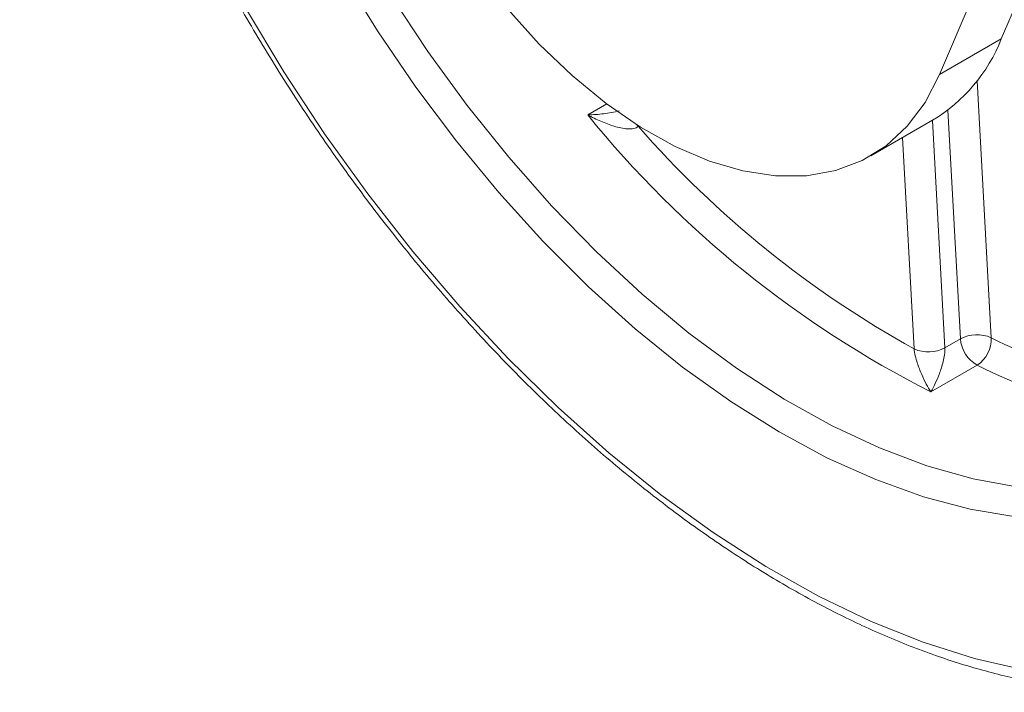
# Model space of a CAD drawing. Header units: inches. Extents: x 0.6 to 16.3, y 0.2 to 11.5.
# Tile 31 of 53: x 11.6 to 12.8, y 6.7 to 7.5. Entities that reach past the tile are written whole.
import ezdxf

# ---------------------------------------------------------------- set-up
doc = ezdxf.new("R2010")
doc.units = ezdxf.units.IN
doc.header["$MEASUREMENT"] = 0

msp = doc.modelspace()

# ---------------------------------------------------------------- linework, layer by layer
at = {"color": 7, "linetype": 'Continuous', "lineweight": 15}
for p, q in [((12.75758871, 7.479203), (13.19262218, 8.50071037)), ((12.68687803, 7.4383826), (13.1219115, 8.45988996)), ((12.68687803, 7.4383826), (12.75758871, 7.479203)), ((12.72982652, 7.43114201), (12.74599632, 7.13687813)), ((12.2836668, 7.39213333), (12.3054792, 7.40472537)), ((12.71067882, 7.13552139), (12.69627717, 7.39760775)), ((12.34011366, 7.3807221), (12.3412763, 7.37929927)), ((12.34156254, 7.37980428), (12.3412763, 7.37929927)), ((12.60799818, 7.34510796), (12.67870886, 7.38592837)), ((12.60799818, 7.34510796), (12.67870886, 7.38592837)), ((12.67868139, 7.38591251), (12.69300115, 7.12531629)), ((12.65768364, 7.12395955), (12.64437752, 7.36610931)), ((12.69300115, 7.12531629), (12.71067882, 7.13552139)), ((12.72992656, 7.10541589), (12.67689355, 7.07480059))]:
    msp.add_line(p, q, dxfattribs=at)
at = {"color": 7, "linetype": 'Continuous', "lineweight": 15, "flags": 128}
for points in [[(12.77421828, 6.93154126), (12.72187441, 6.94037653), (12.6682667, 6.95463115), (12.61370974, 6.97422146), (12.5585237, 6.99903249), (12.50303242, 7.02891865), (12.44756156, 7.06370454), (12.39243663, 7.10318604), (12.33798114, 7.14713145), (12.28451465, 7.19528288), (12.23235092, 7.24735776), (12.18179607, 7.30305049), (12.13314678, 7.36203424), (12.08668854, 7.42396288), (12.04269398, 7.48847298), (12.00142128, 7.55518598)], [(12.05795518, 7.52930886), (12.10055418, 7.46484195), (12.14570096, 7.40283612), (12.193124, 7.3436643), (12.24253811, 7.28768234), (12.2936461, 7.23522692), (12.3461406, 7.18661353), (12.3997059, 7.14213452), (12.45401985, 7.10205739), (12.50875581, 7.06662319), (12.56358458, 7.03604501), (12.61817642, 7.01050675), (12.67220301, 6.990162), (12.72533942, 6.97513312), (12.77726608, 6.9655105)], [(11.89133791, 7.51479491), (11.935375, 7.44153467), (11.98219461, 7.37033194), (12.03156863, 7.3015336), (12.08325653, 7.23547484), (12.13700648, 7.17247748), (12.19255662, 7.11284845), (12.24963631, 7.05687824), (12.30796747, 7.00483955), (12.36726592, 6.9569859), (12.42724275, 6.91355042), (12.48760577, 6.87474473), (12.54806089, 6.84075789), (12.60831358, 6.81175547), (12.6680703, 6.78787878), (12.72703993, 6.76924414), (12.78493515, 6.75594233)], [(12.19220118, 7.5132735), (12.22820553, 7.47331698), (12.26584235, 7.43719369), (12.30463834, 7.40535789), (12.34410562, 7.37820996), (12.38374786, 7.35609128), (12.42306653, 7.33928001), (12.46156719, 7.32798757), (12.49876567, 7.32235596), (12.53419417, 7.322456), (12.56740716, 7.32828644), (12.59798696, 7.33977395), (12.62554902, 7.35677407), (12.64974673, 7.37907302), (12.67027579, 7.40639037), (12.68687803, 7.4383826)], [(12.19220118, 7.5132735), (12.22820553, 7.47331698), (12.26584235, 7.43719369), (12.30463834, 7.40535789), (12.34410562, 7.37820996), (12.38374786, 7.35609128), (12.42306653, 7.33928001), (12.46156719, 7.32798757), (12.49876567, 7.32235596), (12.53419417, 7.322456), (12.56740716, 7.32828644), (12.59798696, 7.33977395), (12.62554902, 7.35677407), (12.64974673, 7.37907302), (12.67027579, 7.40639037), (12.68687803, 7.4383826)]]:
    msp.add_lwpolyline(points, dxfattribs=at)
at = {"color": 7, "linetype": 'Continuous', "lineweight": 15}
for centre, radius, start, end in [((12.58079958, 7.54871821), 0.18996516, 301.02463142, 338.53476326), ((13.22274601, 8.1535026), 1.20894703, 219.03380813, 243.15935333), ((13.2320159, 8.15936028), 1.18402374, 221.21010159, 240.98305987), ((12.72974991, 7.09943479), 0.04081604, 66.54430851, 117.85562139), ((12.74860148, 7.13856129), 0.03804431, 184.5830555, 240.60203552), ((12.71034039, 7.13525483), 0.03569286, 303.28075367, 2.60669058), ((12.99835092, 7.63135484), 0.55514868, 242.96265199, 271.57099701), ((12.67393005, 7.16140288), 0.04081604, 246.54430851, 297.85562139), ((12.98568216, 7.6033989), 0.55981961, 242.81573986, 273.8501026)]:
    msp.add_arc(centre, radius, start, end, dxfattribs=at)
for points, knots in [([(11.79793775, 8.87593562), (11.79723912, 8.87526361), (11.78474199, 8.86324275), (11.76336257, 8.83589617), (11.73420302, 8.79375576), (11.70878665, 8.74717229), (11.68678291, 8.69693745), (11.66841912, 8.64309953), (11.65375212, 8.58593965), (11.64285959, 8.52570354), (11.63578654, 8.46266716), (11.63255998, 8.39711324), (11.63318647, 8.3293347), (11.63765434, 8.25962969), (11.64593488, 8.18830088), (11.65798382, 8.11565326), (11.67374191, 8.04199558), (11.69313532, 7.96763972), (11.71607596, 7.89289981), (11.74246185, 7.81809133), (11.77217738, 7.74352999), (11.80509378, 7.66953055), (11.84106953, 7.59640563), (11.87995094, 7.52446439), (11.92157264, 7.45401142), (11.96575818, 7.38534561), (12.0123209, 7.31875856), (12.06106482, 7.25453332), (12.1117857, 7.19294308), (12.16427171, 7.13425035), (12.21830442, 7.07870603), (12.27365969, 7.02654847), (12.33010863, 6.97800271), (12.3874184, 6.93327982), (12.44535302, 6.89257632), (12.50367395, 6.85607378), (12.56214041, 6.82393831), (12.62050854, 6.79632077), (12.67853092, 6.77335519), (12.7359555, 6.75515945), (12.79252978, 6.74182363), (12.84798639, 6.73344195), (12.9020983, 6.72998004), (12.9544788, 6.73175196), (12.99791666, 6.73677206), (13.02298987, 6.74316164), (13.03197458, 6.74545128)], [0, 0, 0, 0, 0.00136783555, 0.02446784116, 0.04763733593, 0.07088614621, 0.09421267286, 0.11760700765, 0.14105489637, 0.16454121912, 0.18805231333, 0.21157709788, 0.23510730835, 0.25863584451, 0.28215959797, 0.30567690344, 0.32918709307, 0.35269018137, 0.37618663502, 0.39967721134, 0.42316284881, 0.44664459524, 0.47012356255, 0.49360089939, 0.51707777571, 0.54055527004, 0.56403428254, 0.58751600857, 0.61100164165, 0.63449236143, 0.65798931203, 0.6814935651, 0.70500605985, 0.72852750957, 0.75205826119, 0.77559809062, 0.79914591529, 0.82269940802, 0.84625342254, 0.86980003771, 0.89332911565, 0.91682745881, 0.94027940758, 0.96366858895, 0.98698103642, 1, 1, 1, 1]), ([(12.2836668, 7.39213333), (12.28372816, 7.39213504), (12.28967824, 7.39230064), (12.30160171, 7.39302162), (12.31384685, 7.39548763), (12.31982527, 7.3966916)], [0, 0, 0, 0, 0.0053044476, 0.5143615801, 1, 1, 1, 1]), ([(12.3412763, 7.37929927), (12.34034963, 7.37779757), (12.33849874, 7.37688834), (12.3342167, 7.37598334), (12.3317961, 7.37594193), (12.32432487, 7.37646668), (12.31909638, 7.37765572), (12.30876631, 7.38073149), (12.30361969, 7.38265848), (12.29348426, 7.38703237), (12.28851809, 7.38947274), (12.2836668, 7.39213333)], [0, 0, 0, 0, 0.125, 0.125, 0.25, 0.25, 0.5, 0.5, 0.75, 0.75, 1, 1, 1, 1]), ([(12.65768364, 7.12395955), (12.65786479, 7.12156384), (12.65838246, 7.1187432), (12.65966975, 7.11334377), (12.66043265, 7.11073328), (12.66283668, 7.10328872), (12.66458122, 7.09885055), (12.66808374, 7.09076346), (12.66985895, 7.08710455), (12.67339904, 7.08044235), (12.67515625, 7.07745697), (12.67689355, 7.07480059)], [0, 0, 0, 0, 0.125, 0.125, 0.25, 0.25, 0.5, 0.5, 0.75, 0.75, 1, 1, 1, 1]), ([(12.69300115, 7.12531629), (12.69313105, 7.12295231), (12.69290413, 7.1201044), (12.69210056, 7.11463054), (12.691539, 7.11196996), (12.68967321, 7.10438303), (12.68819775, 7.0998436), (12.68514243, 7.09153062), (12.68354143, 7.08774445), (12.68026423, 7.08079199), (12.67859461, 7.07764399), (12.67689355, 7.07480059)], [0, 0, 0, 0, 0.125, 0.125, 0.25, 0.25, 0.5, 0.5, 0.75, 0.75, 1, 1, 1, 1])]:
    msp.add_open_spline(points, degree=3, knots=knots, dxfattribs=at)

doc.saveas('drawing.dxf')
